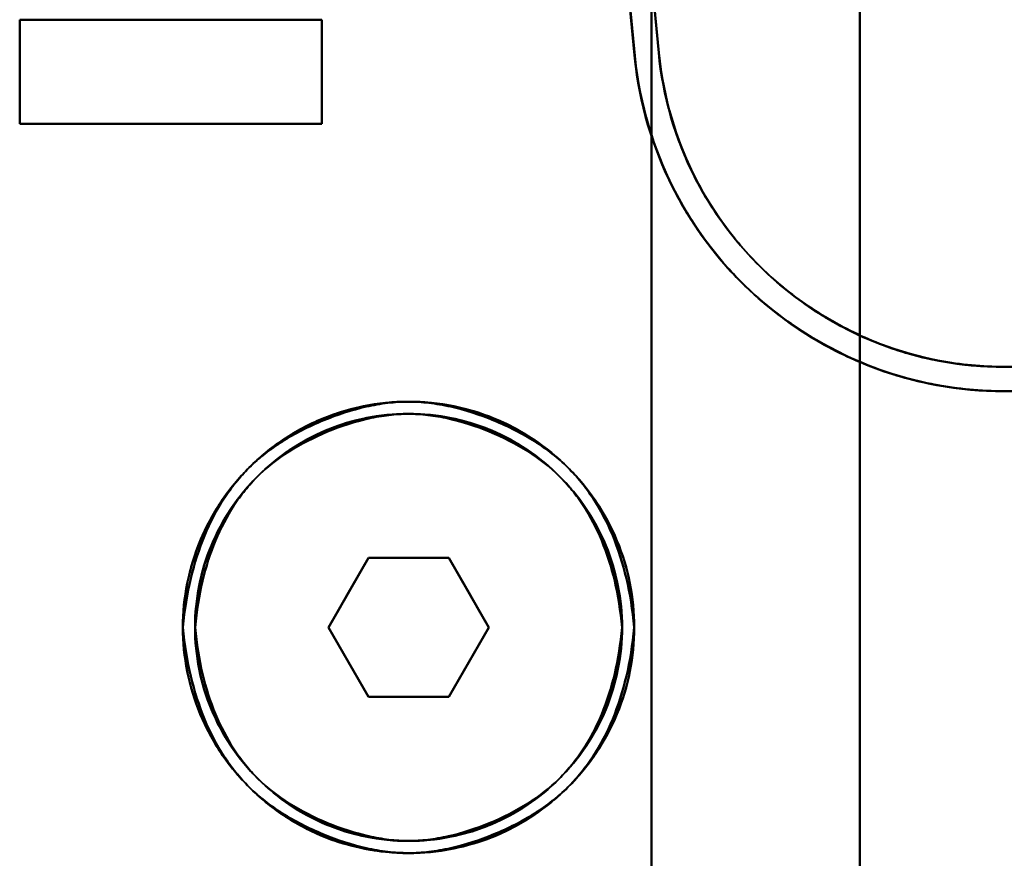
# Model space of a CAD drawing. Header units: millimetres. Extents: x -1442 to 3067, y -120 to 1210.
# Tile 55 of 71: x 406 to 435, y 969 to 993. Entities that reach past the tile are written whole.
import ezdxf

# ---------------------------------------------------------------- set-up
doc = ezdxf.new("R2010")
doc.units = ezdxf.units.MM
doc.layers.add('G-IMPT', color=8, linetype='Continuous', lineweight=40)

# ---------------------------------------------------------------- blocks, each defined once
blk = doc.blocks.new('NEXA 2000 CALQUES_dwg-762145-Gauche')
at = {"layer": 'G-IMPT'}
for p, q in [((406.3, 993.372), (415, 993.372)), ((415, 993.372), (406.3, 993.372)), ((415, 993.372), (406.3, 993.372)), ((415, 990.372), (406.3, 990.372)), ((406.3, 990.372), (415, 990.372)), ((415, 990.372), (406.3, 990.372)), ((406.3, 990.372), (415, 990.372)), ((455.221, 983.372), (434.657, 983.372)), ((434.657, 983.372), (455.221, 983.372)), ((434.657, 983.372), (455.221, 983.372)), ((434.657, 982.672), (455.221, 982.672)), ((455.221, 982.672), (434.657, 982.672)), ((434.657, 982.672), (455.221, 982.672)), ((416.345, 977.872), (415.191, 975.872)), ((415.191, 975.872), (416.345, 977.872)), ((415.191, 975.872), (416.345, 977.872)), ((416.345, 977.872), (415.191, 975.872)), ((416.345, 977.872), (418.655, 977.872)), ((418.655, 977.872), (416.345, 977.872)), ((416.345, 977.872), (418.655, 977.872)), ((418.655, 977.872), (416.345, 977.872)), ((419.809, 975.872), (418.655, 977.872)), ((418.655, 977.872), (419.809, 975.872)), ((418.655, 977.872), (419.809, 975.872)), ((419.809, 975.872), (418.655, 977.872)), ((415.191, 975.872), (416.345, 973.872)), ((416.345, 973.872), (415.191, 975.872)), ((416.345, 973.872), (415.191, 975.872)), ((415.191, 975.872), (416.345, 973.872)), ((418.655, 973.872), (419.809, 975.872)), ((419.809, 975.872), (418.655, 973.872)), ((419.809, 975.872), (418.655, 973.872)), ((418.655, 973.872), (419.809, 975.872)), ((418.655, 973.872), (416.345, 973.872)), ((416.345, 973.872), (418.655, 973.872)), ((418.655, 973.872), (416.345, 973.872)), ((416.345, 973.872), (418.655, 973.872))]:
    blk.add_line(p, q, dxfattribs=at)
at = {"layer": 'G-IMPT', "flags": 128}
for points in [[(430.5, 915.872), (430.5, 945.872), (430.5, 975.872), (430.5, 1005.872), (430.5, 1035.872)], [(430.5, 1035.872), (430.5, 1005.872), (430.5, 975.872), (430.5, 945.872), (430.5, 915.872)], [(430.5, 915.872), (430.5, 945.872), (430.5, 975.872), (430.5, 1005.872), (430.5, 1035.872)], [(430.5, 1035.872), (430.5, 1005.872), (430.5, 975.872), (430.5, 945.872), (430.5, 915.872)], [(430.5, 1035.872), (430.5, 1005.872), (430.5, 975.872), (430.5, 945.872), (430.5, 915.872)], [(430.5, 1035.872), (430.5, 1005.872), (430.5, 975.872), (430.5, 945.872), (430.5, 915.872)], [(430.5, 915.872), (430.5, 945.872), (430.5, 975.872), (430.5, 1005.872), (430.5, 1035.872)], [(430.5, 915.872), (430.5, 945.872), (430.5, 975.872), (430.5, 1005.872), (430.5, 1035.872)], [(422.5, 1015.372), (423.051, 1009.634), (423.601, 1003.895), (424.152, 998.156), (424.703, 992.417)], [(424.703, 992.417), (424.152, 998.156), (423.601, 1003.895), (423.051, 1009.634), (422.5, 1015.372)], [(424.703, 992.417), (424.152, 998.156), (423.601, 1003.895), (423.051, 1009.634), (422.5, 1015.372)], [(422.5, 1015.372), (423.051, 1009.634), (423.601, 1003.895), (424.152, 998.156), (424.703, 992.417)], [(424.5, 936.372), (424.5, 956.122), (424.5, 975.872), (424.5, 995.622), (424.5, 1015.372)], [(424.5, 1015.372), (424.5, 995.622), (424.5, 975.872), (424.5, 956.122), (424.5, 936.372)], [(424.5, 936.372), (424.5, 956.122), (424.5, 975.872), (424.5, 995.622), (424.5, 1015.372)], [(424.5, 1015.372), (424.5, 995.622), (424.5, 975.872), (424.5, 956.122), (424.5, 936.372)], [(424.5, 1015.372), (424.5, 995.622), (424.5, 975.872), (424.5, 956.122), (424.5, 936.372)], [(424.5, 936.372), (424.5, 956.122), (424.5, 975.872), (424.5, 995.622), (424.5, 1015.372)], [(424.5, 936.372), (424.5, 956.122), (424.5, 975.872), (424.5, 995.622), (424.5, 1015.372)], [(424.5, 1015.372), (424.5, 995.622), (424.5, 975.872), (424.5, 956.122), (424.5, 936.372)], [(430.5, 1015.372), (430.5, 995.622), (430.5, 975.872), (430.5, 956.122), (430.5, 936.372)], [(430.5, 936.372), (430.5, 956.122), (430.5, 975.872), (430.5, 995.622), (430.5, 1015.372)], [(430.5, 936.372), (430.5, 956.122), (430.5, 975.872), (430.5, 995.622), (430.5, 1015.372)], [(430.5, 1015.372), (430.5, 995.622), (430.5, 975.872), (430.5, 956.122), (430.5, 936.372)], [(424.006, 992.35), (423.47, 997.931), (422.935, 1003.511), (422.399, 1009.092), (421.864, 1014.672)], [(421.864, 1014.672), (422.399, 1009.092), (422.935, 1003.511), (423.47, 997.931), (424.006, 992.35)], [(421.869, 1014.672), (422.412, 1009.013), (422.955, 1003.353), (423.498, 997.694), (424.041, 992.034)], [(424.041, 992.034), (423.498, 997.694), (422.955, 1003.353), (422.412, 1009.013), (421.869, 1014.672)], [(424.006, 992.35), (423.526, 997.357), (423.045, 1002.363), (422.565, 1007.368), (422.085, 1012.372)], [(422.085, 1012.372), (422.565, 1007.368), (423.045, 1002.363), (423.526, 997.357), (424.006, 992.35)], [(422.089, 1012.372), (422.577, 1007.289), (423.065, 1002.205), (423.553, 997.12), (424.041, 992.034)], [(424.041, 992.034), (423.553, 997.12), (423.065, 1002.205), (422.577, 1007.289), (422.089, 1012.372)], [(422.788, 1012.372), (423.266, 1007.385), (423.745, 1002.396), (424.224, 997.407), (424.703, 992.417)], [(424.703, 992.417), (424.224, 997.407), (423.745, 1002.396), (423.266, 1007.385), (422.788, 1012.372)], [(424.703, 992.417), (424.224, 997.407), (423.745, 1002.396), (423.266, 1007.385), (422.788, 1012.372)], [(422.788, 1012.372), (423.266, 1007.385), (423.745, 1002.396), (424.224, 997.407), (424.703, 992.417)], [(415, 993.372), (412.825, 993.372), (410.65, 993.372), (408.475, 993.372), (406.3, 993.372)], [(406.3, 993.372), (406.3, 992.622), (406.3, 991.872), (406.3, 991.122), (406.3, 990.372)], [(406.3, 993.372), (408.475, 993.372), (410.65, 993.372), (412.825, 993.372), (415, 993.372)], [(406.3, 993.372), (406.3, 992.622), (406.3, 991.872), (406.3, 991.122), (406.3, 990.372)], [(406.3, 990.372), (406.3, 991.122), (406.3, 991.872), (406.3, 992.622), (406.3, 993.372)], [(406.3, 990.372), (406.3, 991.122), (406.3, 991.872), (406.3, 992.622), (406.3, 993.372)], [(406.3, 990.372), (406.3, 991.122), (406.3, 991.872), (406.3, 992.622), (406.3, 993.372)], [(406.3, 993.372), (408.475, 993.372), (410.65, 993.372), (412.825, 993.372), (415, 993.372)], [(406.3, 990.372), (406.3, 991.122), (406.3, 991.872), (406.3, 992.622), (406.3, 993.372)], [(406.3, 993.372), (406.3, 992.622), (406.3, 991.872), (406.3, 991.122), (406.3, 990.372)], [(406.3, 993.372), (406.3, 992.622), (406.3, 991.872), (406.3, 991.122), (406.3, 990.372)], [(415, 990.372), (415, 991.122), (415, 991.872), (415, 992.622), (415, 993.372)], [(415, 990.372), (415, 991.122), (415, 991.872), (415, 992.622), (415, 993.372)], [(415, 993.372), (415, 992.622), (415, 991.872), (415, 991.122), (415, 990.372)], [(415, 993.372), (415, 992.622), (415, 991.872), (415, 991.122), (415, 990.372)], [(415, 993.372), (415, 992.622), (415, 991.872), (415, 991.122), (415, 990.372)], [(415, 993.372), (415, 992.622), (415, 991.872), (415, 991.122), (415, 990.372)], [(415, 990.372), (415, 991.122), (415, 991.872), (415, 992.622), (415, 993.372)], [(415, 990.372), (415, 991.122), (415, 991.872), (415, 992.622), (415, 993.372)], [(406.3, 990.372), (408.475, 990.372), (410.65, 990.372), (412.825, 990.372), (415, 990.372)], [(415, 990.372), (412.825, 990.372), (410.65, 990.372), (408.475, 990.372), (406.3, 990.372)], [(415, 990.372), (412.825, 990.372), (410.65, 990.372), (408.475, 990.372), (406.3, 990.372)], [(406.3, 990.372), (408.475, 990.372), (410.65, 990.372), (412.825, 990.372), (415, 990.372)], [(434.657, 983.372), (438.659, 983.372), (442.661, 983.372), (446.663, 983.372), (450.665, 983.372)], [(450.665, 983.372), (446.663, 983.372), (442.661, 983.372), (438.659, 983.372), (434.657, 983.372)], [(434.657, 983.372), (438.659, 983.372), (442.661, 983.372), (446.663, 983.372), (450.665, 983.372)], [(450.665, 982.672), (446.663, 982.672), (442.661, 982.672), (438.659, 982.672), (434.657, 982.672)], [(434.657, 982.672), (438.659, 982.672), (442.661, 982.672), (446.663, 982.672), (450.665, 982.672)], [(450.665, 982.672), (446.663, 982.672), (442.661, 982.672), (438.659, 982.672), (434.657, 982.672)], [(416.345, 977.872), (416.057, 977.372), (415.768, 976.872), (415.479, 976.372), (415.191, 975.872)], [(415.191, 975.872), (415.479, 976.372), (415.768, 976.872), (416.057, 977.372), (416.345, 977.872)], [(415.191, 975.872), (415.479, 976.372), (415.768, 976.872), (416.057, 977.372), (416.345, 977.872)], [(416.345, 977.872), (416.057, 977.372), (415.768, 976.872), (415.479, 976.372), (415.191, 975.872)], [(418.655, 977.872), (418.077, 977.872), (417.5, 977.872), (416.923, 977.872), (416.345, 977.872)], [(416.345, 977.872), (416.923, 977.872), (417.5, 977.872), (418.077, 977.872), (418.655, 977.872)], [(416.345, 977.872), (416.923, 977.872), (417.5, 977.872), (418.077, 977.872), (418.655, 977.872)], [(418.655, 977.872), (418.077, 977.872), (417.5, 977.872), (416.923, 977.872), (416.345, 977.872)], [(419.809, 975.872), (419.521, 976.372), (419.232, 976.872), (418.943, 977.372), (418.655, 977.872)], [(418.655, 977.872), (418.943, 977.372), (419.232, 976.872), (419.521, 976.372), (419.809, 975.872)], [(418.655, 977.872), (418.943, 977.372), (419.232, 976.872), (419.521, 976.372), (419.809, 975.872)], [(419.809, 975.872), (419.521, 976.372), (419.232, 976.872), (418.943, 977.372), (418.655, 977.872)], [(415.191, 975.872), (415.479, 975.372), (415.768, 974.872), (416.057, 974.372), (416.345, 973.872)], [(416.345, 973.872), (416.057, 974.372), (415.768, 974.872), (415.479, 975.372), (415.191, 975.872)], [(416.345, 973.872), (416.057, 974.372), (415.768, 974.872), (415.479, 975.372), (415.191, 975.872)], [(415.191, 975.872), (415.479, 975.372), (415.768, 974.872), (416.057, 974.372), (416.345, 973.872)], [(418.655, 973.872), (418.943, 974.372), (419.232, 974.872), (419.521, 975.372), (419.809, 975.872)], [(419.809, 975.872), (419.521, 975.372), (419.232, 974.872), (418.943, 974.372), (418.655, 973.872)], [(419.809, 975.872), (419.521, 975.372), (419.232, 974.872), (418.943, 974.372), (418.655, 973.872)], [(418.655, 973.872), (418.943, 974.372), (419.232, 974.872), (419.521, 975.372), (419.809, 975.872)], [(416.345, 973.872), (416.923, 973.872), (417.5, 973.872), (418.077, 973.872), (418.655, 973.872)], [(418.655, 973.872), (418.077, 973.872), (417.5, 973.872), (416.923, 973.872), (416.345, 973.872)], [(418.655, 973.872), (418.077, 973.872), (417.5, 973.872), (416.923, 973.872), (416.345, 973.872)], [(416.345, 973.872), (416.923, 973.872), (417.5, 973.872), (418.077, 973.872), (418.655, 973.872)]]:
    blk.add_lwpolyline(points, dxfattribs=at)
at = {"layer": 'G-IMPT'}
for centre, radius, start, end in [((434.657, 993.372), 10.7, 185.4812, 270), ((434.657, 993.372), 10.7, 185.4812, 270), ((434.657, 993.372), 10, 185.4812, 270), ((434.657, 993.372), 10, 185.4812, 270), ((434.657, 993.372), 10, 185.4812, 270), ((434.657, 993.372), 10, 185.4812, 270), ((434.657, 993.372), 10.7, 187.1833, 270), ((434.657, 993.372), 10.7, 187.1833, 270), ((417.5, 975.872), 6.5, 0, 180), ((417.5, 975.872), 6.5, 0, 180), ((417.5, 975.872), 6.5, 0, 180), ((417.5, 975.872), 6.5, 0, 180), ((417.5, 975.872), 6.15, 360, 180), ((417.5, 975.872), 6.15, 360, 180), ((417.5, 975.872), 6.15, 0, 180), ((417.5, 975.872), 6.15, 0, 180), ((417.5, 975.872), 6.5, 180, 0), ((417.5, 975.872), 6.5, 180, 0), ((417.5, 975.872), 6.5, 180, 0), ((417.5, 975.872), 6.5, 180, 0), ((417.5, 975.872), 6.15, 180, 360), ((417.5, 975.872), 6.15, 180, 0), ((417.5, 975.872), 6.15, 180, 0), ((417.5, 975.872), 6.15, 180, 0)]:
    blk.add_arc(centre, radius, start, end, dxfattribs=at)
for points, knots in [([(434.657, 982.672), (433.976, 982.679), (432.651, 982.806), (430.807, 983.322), (429.015, 984.222), (427.418, 985.408), (426.103, 986.85), (424.704, 989.074), (424.166, 990.962), (424.006, 992.35)], [0, 0, 0, 0, 0.125, 0.25, 0.375, 0.5, 0.625, 0.75, 1, 1, 1, 1]), ([(424.006, 992.35), (424.134, 991.014), (424.71, 989.062), (426.101, 986.85), (427.419, 985.41), (429.011, 984.21), (431.391, 983.034), (433.352, 982.672), (434.657, 982.672)], [0, 0, 0, 0, 0.25, 0.375, 0.5, 0.625, 0.75, 1, 1, 1, 1]), ([(424.703, 992.417), (424.852, 991.119), (425.355, 989.355), (426.663, 987.277), (427.892, 985.929), (429.384, 984.821), (431.059, 983.979), (432.782, 983.497), (434.02, 983.378), (434.657, 983.372)], [0, 0, 0, 0, 0.25, 0.375, 0.5, 0.625, 0.75, 0.875, 1, 1, 1, 1]), ([(434.657, 983.372), (433.438, 983.372), (431.605, 983.71), (429.38, 984.81), (427.892, 985.931), (426.661, 987.277), (425.36, 989.344), (424.823, 991.168), (424.703, 992.417)], [0, 0, 0, 0, 0.25, 0.375, 0.5, 0.625, 0.75, 1, 1, 1, 1]), ([(434.657, 983.372), (434.02, 983.378), (432.782, 983.497), (431.059, 983.979), (429.384, 984.821), (427.892, 985.929), (426.663, 987.277), (425.355, 989.355), (424.852, 991.119), (424.703, 992.417)], [0, 0, 0, 0, 0.125, 0.25, 0.375, 0.5, 0.625, 0.75, 1, 1, 1, 1]), ([(424.703, 992.417), (424.823, 991.168), (425.36, 989.344), (426.661, 987.277), (427.892, 985.931), (429.38, 984.81), (431.605, 983.71), (433.438, 983.372), (434.657, 983.372)], [0, 0, 0, 0, 0.25, 0.375, 0.5, 0.625, 0.75, 1, 1, 1, 1]), ([(424.041, 992.034), (424.239, 990.677), (424.817, 988.837), (426.228, 986.691), (427.97, 984.848), (430.278, 983.463), (432.695, 982.799), (433.991, 982.678), (434.657, 982.672)], [0, 0, 0, 0, 0.25, 0.375, 0.5, 0.75, 0.875, 1, 1, 1, 1]), ([(434.657, 982.672), (433.38, 982.672), (431.46, 983.018), (429.114, 984.15), (427.536, 985.308), (426.227, 986.693), (424.823, 988.825), (424.206, 990.724), (424.041, 992.034)], [0, 0, 0, 0, 0.25, 0.375, 0.5, 0.625, 0.75, 1, 1, 1, 1]), ([(424, 975.872), (424, 976.727), (423.658, 978.435), (422.205, 980.6), (420.401, 981.798), (418.768, 982.29), (417.495, 982.414), (416.223, 982.288), (415, 981.917), (413.873, 981.316), (412.882, 980.506), (412.066, 979.515), (411.256, 978.007), (411, 976.727), (411, 975.872)], [0, 0, 0, 0, 0.125, 0.25, 0.375, 0.4375, 0.5, 0.5625, 0.625, 0.6875, 0.75, 0.8125, 0.875, 1, 1, 1, 1]), ([(411, 975.872), (411, 976.727), (411.256, 978.007), (412.066, 979.515), (412.882, 980.506), (413.873, 981.316), (415, 981.917), (416.223, 982.288), (417.495, 982.414), (418.768, 982.29), (420.401, 981.798), (422.205, 980.6), (423.658, 978.435), (424, 976.727), (424, 975.872)], [0, 0, 0, 0, 0.125, 0.1875, 0.25, 0.3125, 0.375, 0.4375, 0.5, 0.5625, 0.625, 0.75, 0.875, 1, 1, 1, 1]), ([(411, 975.872), (411.048, 976.369), (411.2, 977.305), (411.594, 978.541), (412.062, 979.429), (412.462, 979.977), (412.712, 980.269), (413.104, 980.685), (413.832, 981.254), (415.022, 981.864), (416.08, 982.203), (416.91, 982.347), (417.495, 982.385), (418.081, 982.347), (418.911, 982.204), (419.97, 981.866), (421.163, 981.256), (421.893, 980.687), (422.286, 980.272), (422.537, 979.98), (422.937, 979.432), (423.406, 978.543), (423.801, 977.306), (423.952, 976.369), (424, 975.872)], [0, 0, 0, 0, 0.0625, 0.125, 0.1875, 0.21875, 0.234375, 0.25, 0.3125, 0.375, 0.4375, 0.46875, 0.5, 0.53125, 0.5625, 0.625, 0.6875, 0.75, 0.765625, 0.78125, 0.8125, 0.875, 0.9375, 1, 1, 1, 1]), ([(424, 975.872), (423.952, 976.369), (423.801, 977.306), (423.406, 978.543), (422.937, 979.432), (422.536, 979.98), (422.286, 980.272), (421.893, 980.687), (421.163, 981.256), (419.97, 981.866), (418.911, 982.204), (418.081, 982.347), (417.495, 982.385), (416.91, 982.347), (416.08, 982.203), (415.022, 981.864), (413.832, 981.254), (413.104, 980.685), (412.712, 980.269), (412.462, 979.977), (412.062, 979.429), (411.594, 978.541), (411.2, 977.305), (411.048, 976.369), (411, 975.872)], [0, 0, 0, 0, 0.0625, 0.125, 0.1875, 0.21875, 0.234375, 0.25, 0.3125, 0.375, 0.4375, 0.46875, 0.5, 0.53125, 0.5625, 0.625, 0.6875, 0.75, 0.765625, 0.78125, 0.8125, 0.875, 0.9375, 1, 1, 1, 1]), ([(411.35, 975.872), (411.35, 976.681), (411.593, 977.892), (412.359, 979.319), (413.13, 980.256), (414.068, 981.023), (415.135, 981.592), (416.292, 981.943), (417.495, 982.062), (418.7, 981.944), (420.245, 981.479), (421.951, 980.345), (423.327, 978.297), (423.65, 976.681), (423.65, 975.872)], [0, 0, 0, 0, 0.125, 0.1875, 0.25, 0.3125, 0.375, 0.4375, 0.5, 0.5625, 0.625, 0.75, 0.875, 1, 1, 1, 1]), ([(423.65, 975.872), (423.65, 976.681), (423.327, 978.297), (421.951, 980.345), (420.245, 981.479), (418.7, 981.944), (417.495, 982.062), (416.292, 981.943), (415.135, 981.592), (414.068, 981.023), (413.131, 980.256), (412.359, 979.319), (411.593, 977.892), (411.35, 976.681), (411.35, 975.872)], [0, 0, 0, 0, 0.125, 0.25, 0.375, 0.4375, 0.5, 0.5625, 0.625, 0.6875, 0.75, 0.8125, 0.875, 1, 1, 1, 1]), ([(423.65, 975.872), (423.605, 976.342), (423.462, 977.229), (423.088, 978.399), (422.645, 979.24), (422.265, 979.758), (422.028, 980.035), (421.656, 980.428), (420.966, 980.966), (419.838, 981.543), (418.835, 981.863), (418.05, 981.998), (417.496, 982.034), (416.942, 981.998), (416.156, 981.862), (415.156, 981.541), (414.03, 980.964), (413.341, 980.426), (412.97, 980.033), (412.733, 979.756), (412.355, 979.238), (411.912, 978.397), (411.539, 977.228), (411.395, 976.342), (411.35, 975.872)], [0, 0, 0, 0, 0.0625, 0.125, 0.1875, 0.21875, 0.234375, 0.25, 0.3125, 0.375, 0.4375, 0.46875, 0.5, 0.53125, 0.5625, 0.625, 0.6875, 0.75, 0.765625, 0.78125, 0.8125, 0.875, 0.9375, 1, 1, 1, 1]), ([(411.35, 975.872), (411.395, 976.342), (411.539, 977.228), (411.912, 978.397), (412.355, 979.238), (412.733, 979.756), (412.97, 980.033), (413.341, 980.426), (414.03, 980.964), (415.156, 981.542), (416.156, 981.862), (416.942, 981.998), (417.496, 982.034), (418.05, 981.998), (418.835, 981.863), (419.837, 981.543), (420.966, 980.966), (421.656, 980.428), (422.028, 980.035), (422.265, 979.759), (422.645, 979.24), (423.088, 978.399), (423.462, 977.229), (423.605, 976.342), (423.65, 975.872)], [0, 0, 0, 0, 0.0625, 0.125, 0.1875, 0.21875, 0.234375, 0.25, 0.3125, 0.375, 0.4375, 0.46875, 0.5, 0.53125, 0.5625, 0.625, 0.6875, 0.75, 0.765625, 0.78125, 0.8125, 0.875, 0.9375, 1, 1, 1, 1]), ([(411, 975.872), (411, 975.018), (411.256, 973.738), (412.066, 972.229), (412.882, 971.239), (413.873, 970.428), (415, 969.827), (416.223, 969.457), (417.495, 969.331), (418.768, 969.455), (420.401, 969.947), (422.205, 971.145), (423.658, 973.309), (424, 975.017), (424, 975.872)], [0, 0, 0, 0, 0.125, 0.1875, 0.25, 0.3125, 0.375, 0.4375, 0.5, 0.5625, 0.625, 0.75, 0.875, 1, 1, 1, 1]), ([(424, 975.872), (423.952, 975.375), (423.801, 974.438), (423.406, 973.202), (422.937, 972.313), (422.536, 971.765), (422.286, 971.473), (421.893, 971.057), (421.163, 970.488), (419.97, 969.879), (418.911, 969.541), (418.081, 969.397), (417.495, 969.36), (416.91, 969.398), (416.08, 969.542), (415.022, 969.881), (413.832, 970.491), (413.104, 971.06), (412.712, 971.475), (412.462, 971.768), (412.062, 972.315), (411.594, 973.204), (411.2, 974.439), (411.048, 975.376), (411, 975.872)], [0, 0, 0, 0, 0.0625, 0.125, 0.1875, 0.21875, 0.234375, 0.25, 0.3125, 0.375, 0.4375, 0.46875, 0.5, 0.53125, 0.5625, 0.625, 0.6875, 0.75, 0.765625, 0.78125, 0.8125, 0.875, 0.9375, 1, 1, 1, 1]), ([(424, 975.872), (424, 975.017), (423.658, 973.309), (422.205, 971.145), (420.401, 969.947), (418.768, 969.455), (417.495, 969.331), (416.223, 969.457), (415, 969.827), (413.873, 970.428), (412.882, 971.239), (412.066, 972.229), (411.256, 973.738), (411, 975.018), (411, 975.872)], [0, 0, 0, 0, 0.125, 0.25, 0.375, 0.4375, 0.5, 0.5625, 0.625, 0.6875, 0.75, 0.8125, 0.875, 1, 1, 1, 1]), ([(411, 975.872), (411.048, 975.376), (411.2, 974.439), (411.594, 973.204), (412.062, 972.315), (412.462, 971.768), (412.712, 971.475), (413.104, 971.06), (413.832, 970.491), (415.022, 969.881), (416.08, 969.542), (416.91, 969.398), (417.495, 969.36), (418.081, 969.397), (418.911, 969.541), (419.97, 969.879), (421.163, 970.488), (421.893, 971.057), (422.286, 971.473), (422.536, 971.765), (422.937, 972.313), (423.406, 973.202), (423.801, 974.438), (423.952, 975.375), (424, 975.872)], [0, 0, 0, 0, 0.0625, 0.125, 0.1875, 0.21875, 0.234375, 0.25, 0.3125, 0.375, 0.4375, 0.46875, 0.5, 0.53125, 0.5625, 0.625, 0.6875, 0.75, 0.765625, 0.78125, 0.8125, 0.875, 0.9375, 1, 1, 1, 1]), ([(411.35, 975.872), (411.395, 975.403), (411.539, 974.517), (411.912, 973.348), (412.355, 972.507), (412.733, 971.989), (412.97, 971.712), (413.341, 971.319), (414.03, 970.781), (415.156, 970.203), (416.156, 969.883), (416.942, 969.746), (417.496, 969.71), (418.05, 969.746), (418.835, 969.882), (419.837, 970.202), (420.966, 970.778), (421.656, 971.317), (422.028, 971.71), (422.265, 971.986), (422.645, 972.505), (423.088, 973.346), (423.462, 974.515), (423.605, 975.402), (423.65, 975.872)], [0, 0, 0, 0, 0.0625, 0.125, 0.1875, 0.21875, 0.234375, 0.25, 0.3125, 0.375, 0.4375, 0.46875, 0.5, 0.53125, 0.5625, 0.625, 0.6875, 0.75, 0.765625, 0.78125, 0.8125, 0.875, 0.9375, 1, 1, 1, 1]), ([(423.65, 975.872), (423.65, 975.063), (423.327, 973.447), (421.951, 971.4), (420.245, 970.266), (418.7, 969.8), (417.495, 969.683), (416.292, 969.802), (415.135, 970.153), (414.068, 970.721), (413.131, 971.488), (412.359, 972.425), (411.593, 973.853), (411.35, 975.064), (411.35, 975.872)], [0, 0, 0, 0, 0.125, 0.25, 0.375, 0.4375, 0.5, 0.5625, 0.625, 0.6875, 0.75, 0.8125, 0.875, 1, 1, 1, 1]), ([(423.65, 975.872), (423.605, 975.402), (423.462, 974.515), (423.088, 973.346), (422.645, 972.505), (422.265, 971.986), (422.028, 971.71), (421.656, 971.317), (420.966, 970.778), (419.838, 970.202), (418.835, 969.882), (418.05, 969.746), (417.496, 969.71), (416.942, 969.746), (416.156, 969.883), (415.156, 970.203), (414.03, 970.781), (413.341, 971.319), (412.97, 971.712), (412.733, 971.989), (412.355, 972.507), (411.912, 973.348), (411.539, 974.517), (411.395, 975.403), (411.35, 975.872)], [0, 0, 0, 0, 0.0625, 0.125, 0.1875, 0.21875, 0.234375, 0.25, 0.3125, 0.375, 0.4375, 0.46875, 0.5, 0.53125, 0.5625, 0.625, 0.6875, 0.75, 0.765625, 0.78125, 0.8125, 0.875, 0.9375, 1, 1, 1, 1]), ([(411.35, 975.872), (411.35, 975.064), (411.593, 973.853), (412.359, 972.425), (413.131, 971.488), (414.068, 970.721), (415.135, 970.153), (416.292, 969.802), (417.495, 969.683), (418.7, 969.8), (420.245, 970.266), (421.951, 971.4), (423.327, 973.448), (423.65, 975.063), (423.65, 975.872)], [0, 0, 0, 0, 0.125, 0.1875, 0.25, 0.3125, 0.375, 0.4375, 0.5, 0.5625, 0.625, 0.75, 0.875, 1, 1, 1, 1])]:
    blk.add_open_spline(points, degree=3, knots=knots, dxfattribs=at)

msp = doc.modelspace()

# ---------------------------------------------------------------- block references
at = {"layer": 'G-IMPT'}
msp.add_blockref('NEXA 2000 CALQUES_dwg-762145-Gauche', (0, 0), dxfattribs=at)

doc.saveas('drawing.dxf')
